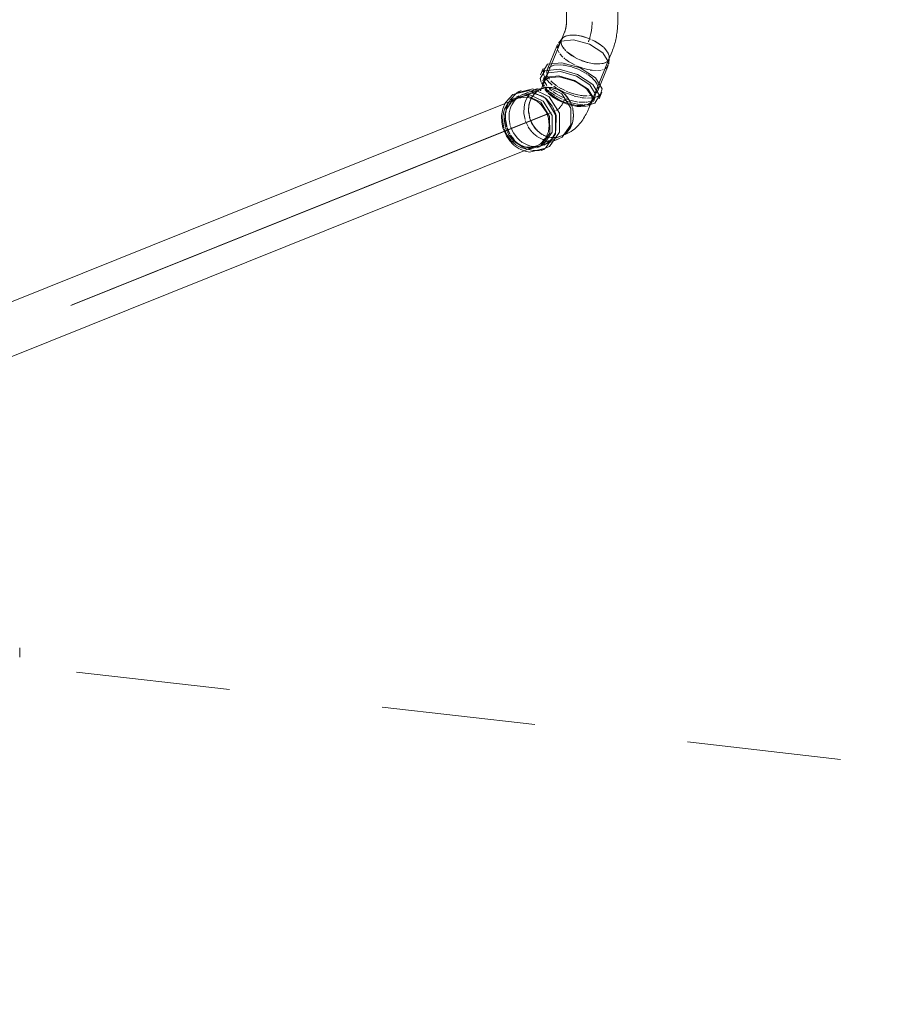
# Model space of a CAD drawing. Header units: millimetres. Extents: x -121 to 34184, y -147 to 33428.
# Tile 185 of 256: x 31297 to 32141, y 2126 to 3087. Entities that reach past the tile are written whole.
import ezdxf

# ---------------------------------------------------------------- set-up
doc = ezdxf.new("R2010")
doc.units = ezdxf.units.MM
doc.linetypes.add('ADSK_Осевая', pattern=[700, 500, -100, 0, -100])
doc.linetypes.add('ADSK_Скрыто', pattern=[300, 150, -150])
for name, color, linetype, lineweight in [('G-____-____-SYMB', 111, 'ADSK_Скрыто', 20), ('P-PIPE-____-CNTR', 3, 'ADSK_Осевая', 20), ('P-PIPE-____-OTLN', 3, 'Continuous', 20)]:
    doc.layers.add(name, color=color, linetype=linetype, lineweight=lineweight)

# ---------------------------------------------------------------- blocks, each defined once
blk = doc.blocks.new('ADSK_ППР_Отвод канализационный_Составной - Отвод раструбный-V28-_3D_ копия 1 копия 1')
at = {"layer": 'P-PIPE-____-OTLN', "color": 22}
blk.add_line((52437.89, 2465.17), (52437.89, 2474.07), dxfattribs=at)
blk = doc.blocks.new('ADSK_ППР_Отвод канализационный_Составной - Отвод раструбный-V30-_3D_ копия 1 копия 1')
at = {"layer": 'P-PIPE-____-OTLN', "color": 22}
for p, q in [((52971.15, 3143.23), (52971.15, 3085.36)), ((53021.15, 3085.36), (53021.15, 3143.23)), ((52966.26, 3067.78), (52946.69, 3020.08)), ((52967.07, 3069.13), (52963.3, 3064.51)), ((52967.07, 3069.13), (52963.3, 3064.51)), ((52969.36, 3075.34), (52966.26, 3067.78)), ((52966.26, 3067.78), (52967.07, 3069.13)), ((52966.26, 3067.78), (52967.07, 3069.13)), ((52962.43, 3063.07), (52952.29, 3038.35)), ((52962.43, 3063.07), (52952.29, 3038.35)), ((52992.51, 3000.05), (53012.52, 3048.8)), ((53012.33, 3044.39), (53012.89, 3050.33)), ((53012.33, 3044.39), (53012.89, 3050.33)), ((53012.52, 3048.8), (53015.62, 3056.37)), ((53012.88, 3051.6), (53012.75, 3049.51)), ((53012.88, 3051.6), (53012.75, 3049.51)), ((52948.55, 3039.89), (52945.91, 3033.46)), ((52948.55, 3039.89), (52945.91, 3033.46)), ((53001.79, 3018.04), (53011.93, 3042.76)), ((53001.79, 3018.04), (53011.93, 3042.76)), ((52949.66, 3031.92), (52947.97, 3027.8)), ((52949.66, 3031.92), (52947.97, 3027.8)), ((52953.35, 3030.6), (52952.92, 3030.4)), ((52953.35, 3030.6), (52952.92, 3030.4)), ((52938.42, 3019.76), (52922.57, 3015.84)), ((52943, 3020.31), (52928.59, 3014.52)), ((52952.85, 3021.6), (52940.26, 3018.96)), ((52951.2, 3021.72), (52946.79, 3019.95)), ((52956.54, 3021.09), (52953.43, 3021.53)), ((52956, 3021.15), (52956.54, 3021.09)), ((52978.69, 3027.45), (52977.94, 3027.78)), ((52978.69, 3027.45), (52977.94, 3027.78)), ((52990.93, 3019.57), (52990.17, 3020.25)), ((52990.93, 3019.57), (52990.17, 3020.25)), ((52934.69, 3014.3), (52920.92, 3010.89)), ((52923.51, 3010.53), (52922.07, 3009.95)), ((52924.84, 3013.01), (52922.44, 3012.05)), ((52927.08, 3018.28), (52923.33, 3016.77)), ((52968.91, 3015.02), (52969.42, 3014.54)), ((52996.15, 3009.43), (52996.2, 3010.95)), ((52996.15, 3009.43), (52996.2, 3010.95)), ((52997.46, 3007.49), (52999.15, 3011.61)), ((52997.46, 3007.49), (52999.15, 3011.61)), ((53002.9, 3010.08), (53005.54, 3016.5)), ((53002.9, 3010.08), (53005.54, 3016.5)), ((52945.69, 3005.03), (52945.21, 3005.49)), ((52973.97, 2980.44), (52972.5, 2978.57)), ((52977.01, 2986.83), (52976.62, 2985.64)), ((52948.54, 2964.88), (52962.96, 2970.67)), ((52965.44, 2973.56), (52969.85, 2975.33)), ((52969.96, 2976.18), (52969.1, 2975.54)), ((52971.33, 2977.02), (52973.26, 2979.49)), ((52942.39, 2962.41), (52944.8, 2963.37)), ((52944.21, 2965.25), (52945.4, 2966.01)), ((52946.31, 2959.61), (52950.05, 2961.12)), ((52930.93, 2958.93), (52934.97, 2958.13))]:
    blk.add_line(p, q, dxfattribs=at)
at = {"layer": 'P-PIPE-____-OTLN', "color": 10}
for p, q in [((52965.86, 3065.62), (52965.94, 3066.63)), ((52965.94, 3066.63), (52965.86, 3065.62)), ((52965.87, 3065.29), (52965.94, 3066.63)), ((52965.87, 3065.29), (52965.94, 3066.63)), ((52962.44, 3058.32), (52963.99, 3055.18)), ((52962.44, 3058.32), (52963.99, 3055.18)), ((52966, 3064.33), (52965.87, 3065.44)), ((52965.87, 3065.44), (52966, 3064.33)), ((52966.36, 3063.06), (52965.9, 3064.99)), ((52966.36, 3063.06), (52965.9, 3064.99)), ((52966.67, 3062.31), (52966, 3064.33)), ((52966, 3064.33), (52966.66, 3062.33)), ((52968.21, 3059.7), (52966.69, 3062.26)), ((52968.21, 3059.7), (52966.69, 3062.26)), ((52966.91, 3061.81), (52967.23, 3061.2)), ((52967.24, 3061.19), (52966.91, 3061.79)), ((52968.02, 3059.96), (52967.46, 3060.81)), ((52967.46, 3060.81), (52968.03, 3059.94)), ((52968.78, 3058.95), (52968.13, 3059.8)), ((52968.15, 3059.79), (52968.79, 3058.93)), ((52970.6, 3056.93), (52969.11, 3058.55)), ((52970.6, 3056.93), (52969.11, 3058.55)), ((52970.42, 3057.11), (52969.16, 3058.49)), ((52969.17, 3058.48), (52970.42, 3057.11)), ((52964.77, 3054.07), (52965.92, 3052.68)), ((52964.77, 3054.07), (52965.92, 3052.68)), ((52966.02, 3052.56), (52967.69, 3050.86)), ((52966.02, 3052.56), (52967.69, 3050.86)), ((52968.58, 3050.05), (52969.47, 3049.29)), ((52968.58, 3050.05), (52969.47, 3049.29)), ((52969.9, 3048.95), (52970.51, 3048.47)), ((52969.9, 3048.95), (52970.51, 3048.47)), ((52970.61, 3048.4), (52973, 3046.69)), ((52970.61, 3048.4), (52973, 3046.69)), ((52978.55, 3050.98), (52971.18, 3056.37)), ((52978.55, 3050.98), (52971.18, 3056.37)), ((52978.84, 3050.81), (52977, 3051.92)), ((52977, 3051.92), (52978.84, 3050.81)), ((52982.58, 3048.87), (52978.99, 3050.73)), ((52982.58, 3048.87), (52978.99, 3050.73)), ((52982.63, 3048.85), (52979.92, 3050.21)), ((52979.92, 3050.21), (52982.63, 3048.85)), ((52984.07, 3048.2), (52983.16, 3048.61)), ((52983.16, 3048.61), (52984.07, 3048.2)), ((52985.82, 3047.48), (52984.33, 3048.09)), ((52984.33, 3048.09), (52985.82, 3047.48)), ((52991.52, 3045.59), (52984.38, 3048.07)), ((52991.52, 3045.59), (52984.38, 3048.07)), ((52990.4, 3045.91), (52986.07, 3047.38)), ((52986.07, 3047.38), (52990.4, 3045.91)), ((53012.46, 3048.67), (53010.93, 3046.66)), ((53010.93, 3046.66), (53012.46, 3048.67)), ((53012.1, 3048), (53011.61, 3047.34)), ((53012.1, 3048), (53011.61, 3047.34)), ((53012.51, 3048.79), (53012.46, 3048.66)), ((53012.51, 3048.79), (53012.46, 3048.67)), ((53012.51, 3048.79), (53012.46, 3048.66)), ((53012.46, 3048.67), (53012.51, 3048.79)), ((53012.72, 3049.41), (53012.51, 3048.79)), ((53012.72, 3049.41), (53012.51, 3048.79)), ((53012.52, 3048.81), (53012.51, 3048.79)), ((53012.51, 3048.79), (53012.52, 3048.81)), ((53012.65, 3049.15), (53012.52, 3048.81)), ((53012.52, 3048.81), (53012.65, 3049.15)), ((53012.9, 3051.32), (53012.66, 3049.18)), ((53012.66, 3049.18), (53012.9, 3051.32)), ((52953.27, 3039.93), (52952.09, 3037.76)), ((52953.27, 3039.93), (52952.09, 3037.76)), ((52958.88, 3042.86), (52957.41, 3042.46)), ((52958.88, 3042.86), (52957.41, 3042.46)), ((52964.93, 3043.34), (52959.15, 3042.92)), ((52964.93, 3043.34), (52959.15, 3042.92)), ((52967.91, 3043.11), (52965.03, 3043.33)), ((52967.91, 3043.11), (52965.03, 3043.33)), ((52969.81, 3042.85), (52967.91, 3043.11)), ((52969.81, 3042.85), (52967.91, 3043.11)), ((52976.39, 3041.32), (52969.91, 3042.83)), ((52976.39, 3041.32), (52969.91, 3042.83)), ((52973.18, 3046.57), (52974.12, 3045.97)), ((52973.18, 3046.57), (52974.12, 3045.97)), ((52974.42, 3045.78), (52979.55, 3042.99)), ((52974.42, 3045.78), (52979.55, 3042.99)), ((52978.75, 3040.55), (52976.8, 3041.2)), ((52978.75, 3040.55), (52976.8, 3041.2)), ((52983.44, 3038.68), (52978.79, 3040.54)), ((52983.44, 3038.68), (52978.79, 3040.54)), ((52980.9, 3042.37), (52984.19, 3041.02)), ((52980.9, 3042.37), (52984.19, 3041.02)), ((52989.82, 3035.31), (52983.73, 3038.55)), ((52989.82, 3035.31), (52983.73, 3038.55)), ((52984.54, 3040.89), (52987.09, 3040.01)), ((52984.54, 3040.89), (52987.09, 3040.01)), ((52987.12, 3040.01), (52992.05, 3038.7)), ((52987.12, 3040.01), (52992.05, 3038.7)), ((52991.27, 3045.66), (52990.49, 3045.88)), ((52990.49, 3045.88), (52991.27, 3045.66)), ((52997.79, 3044.37), (52991.52, 3045.59)), ((52997.79, 3044.37), (52991.52, 3045.59)), ((52992.13, 3038.68), (52994.16, 3038.3)), ((52992.13, 3038.68), (52994.16, 3038.3)), ((52994.42, 3038.26), (52995.46, 3038.1)), ((52994.42, 3038.26), (52995.46, 3038.1)), ((52995.71, 3038.07), (52996.32, 3037.99)), ((52995.71, 3038.07), (52996.32, 3037.99)), ((52996.32, 3037.99), (53000.47, 3037.76)), ((52996.32, 3037.99), (53000.47, 3037.76)), ((52998.3, 3044.31), (53002.33, 3044.14)), ((53002.33, 3044.14), (52998.31, 3044.31)), ((53003.2, 3044.17), (52998.37, 3044.3)), ((53003.2, 3044.17), (52998.37, 3044.3)), ((53001.53, 3037.78), (53004.97, 3038.17)), ((53001.53, 3037.78), (53004.97, 3038.17)), ((53006.83, 3044.7), (53003.31, 3044.18)), ((53003.31, 3044.18), (53006.83, 3044.7)), ((53007.44, 3044.87), (53003.55, 3044.19)), ((53007.44, 3044.87), (53003.55, 3044.19)), ((53006.22, 3038.47), (53006.97, 3038.7)), ((53006.22, 3038.47), (53006.97, 3038.7)), ((53008.88, 3045.4), (53007.74, 3044.96)), ((53007.74, 3044.96), (53008.88, 3045.4)), ((53009.18, 3045.54), (53007.88, 3045.01)), ((53009.18, 3045.54), (53007.88, 3045.01)), ((53009.53, 3045.72), (53008.88, 3045.4)), ((53008.88, 3045.4), (53009.53, 3045.72)), ((53008.91, 3039.55), (53010.74, 3040.95)), ((53008.91, 3039.55), (53010.74, 3040.95)), ((53010.48, 3046.31), (53009.18, 3045.54)), ((53010.48, 3046.31), (53009.18, 3045.54)), ((53010.16, 3046.09), (53009.53, 3045.72)), ((53009.53, 3045.72), (53010.16, 3046.09)), ((52948.26, 3035.52), (52948.98, 3033.43)), ((52948.26, 3035.52), (52948.98, 3033.43)), ((52949.03, 3033.33), (52949.75, 3031.91)), ((52949.03, 3033.33), (52949.75, 3031.91)), ((52951.3, 3029.54), (52954.24, 3026.17)), ((52951.3, 3029.54), (52954.24, 3026.17)), ((52952.62, 3032.72), (52953.1, 3031.72)), ((52952.62, 3032.72), (52953.1, 3031.72)), ((52953.67, 3030.73), (52954.63, 3029.35)), ((52953.67, 3030.73), (52954.63, 3029.35)), ((52991.44, 3034.27), (52990.41, 3034.94)), ((52991.44, 3034.27), (52990.41, 3034.94)), ((52996.53, 3030.25), (52991.89, 3033.96)), ((52996.53, 3030.25), (52991.89, 3033.96)), ((52999.17, 3027.4), (52996.67, 3030.11)), ((52999.17, 3027.4), (52996.67, 3030.11)), ((52944.12, 3018.61), (52942.95, 3017.84)), ((52943.13, 3017.97), (52943.91, 3018.49)), ((52943.92, 3018.49), (52945.7, 3019.47)), ((52945.05, 3019.14), (52944.15, 3018.63)), ((52946.13, 3018.74), (52946.26, 3019.03)), ((52946.93, 3025.66), (52947.32, 3024.97)), ((52946.93, 3025.66), (52947.32, 3024.97)), ((52947.74, 3024.31), (52948.19, 3023.66)), ((52947.74, 3024.31), (52948.19, 3023.66)), ((52948.17, 3020.44), (52956, 3021.15)), ((52948.25, 3023.58), (52948.99, 3022.6)), ((52948.25, 3023.58), (52948.99, 3022.6)), ((52949.96, 3019.27), (52952.62, 3016.18)), ((52949.96, 3019.27), (52952.62, 3016.18)), ((52950.04, 3026.3), (52951.84, 3023.21)), ((52950.04, 3026.3), (52951.84, 3023.21)), ((52950.67, 3020.49), (52951.15, 3019.7)), ((52950.67, 3020.49), (52951.15, 3019.7)), ((52951.1, 3020.25), (52951.84, 3019.52)), ((52951.1, 3020.25), (52951.84, 3019.52)), ((52951.15, 3019.69), (52953.64, 3016.58)), ((52951.15, 3019.69), (52953.64, 3016.58)), ((52952.33, 3019.06), (52954.6, 3017.13)), ((52952.33, 3019.06), (52954.6, 3017.13)), ((52954.31, 3026.11), (52954.6, 3025.83)), ((52954.31, 3026.11), (52954.6, 3025.83)), ((52954.78, 3025.66), (52957.18, 3023.63)), ((52954.78, 3025.66), (52957.18, 3023.63)), ((52956.04, 3018.71), (52957.02, 3017.91)), ((52956.04, 3018.71), (52957.02, 3017.91)), ((52958.87, 3022.37), (52961.53, 3020.56)), ((52958.87, 3022.37), (52961.53, 3020.56)), ((52960.5, 3023.65), (52961.46, 3022.94)), ((52960.5, 3023.65), (52961.46, 3022.94)), ((52961.94, 3022.6), (52962.79, 3022.02)), ((52961.94, 3022.6), (52962.79, 3022.02)), ((52961.99, 3020.27), (52963.08, 3019.6)), ((52961.99, 3020.27), (52963.08, 3019.6)), ((52963.32, 3019.45), (52969.36, 3016.26)), ((52963.32, 3019.45), (52969.36, 3016.26)), ((52963.38, 3021.63), (52965.53, 3020.32)), ((52963.38, 3021.63), (52965.53, 3020.32)), ((52965.94, 3020.08), (52969.76, 3018.11)), ((52965.94, 3020.08), (52969.76, 3018.11)), ((53001.03, 3024.58), (52999.29, 3027.25)), ((53001.03, 3024.58), (52999.29, 3027.25)), ((53001.87, 3022.5), (53001.25, 3024.13)), ((53001.87, 3022.5), (53001.25, 3024.13)), ((53001.32, 3017.15), (53002.04, 3018.81)), ((53001.32, 3017.15), (53002.04, 3018.81)), ((52918.75, 3009.1), (52916.41, 3006.45)), ((52921.72, 3009.89), (52920.07, 3007.99)), ((52922.27, 3010.44), (52921.72, 3009.89)), ((52933.04, 3011.64), (52931.3, 3008.08)), ((52934.4, 3013.66), (52933.14, 3011.82)), ((52935.09, 3014.53), (52934.47, 3013.75)), ((52936.32, 3009.63), (52935.38, 3007.18)), ((52936.58, 3016.13), (52935.51, 3015.01)), ((52937.04, 3011.08), (52936.57, 3010.16)), ((52937.18, 3011.33), (52938.18, 3012.94)), ((52937.85, 3012.44), (52937.38, 3011.68)), ((52938.74, 3017.95), (52937.93, 3017.33)), ((52939.53, 3014.7), (52938.06, 3012.76)), ((52938.22, 3013), (52940.13, 3015.37)), ((52942.65, 3017.62), (52940.53, 3015.78)), ((52940.6, 3015.86), (52942.63, 3017.61)), ((52945.69, 3017.85), (52945.7, 3017.87)), ((52953.22, 3015.59), (52956.59, 3012.79)), ((52953.22, 3015.59), (52956.59, 3012.79)), ((52953.83, 3016.38), (52954.5, 3015.73)), ((52953.83, 3016.38), (52954.5, 3015.73)), ((52954.89, 3015.36), (52957.72, 3013.1)), ((52954.89, 3015.36), (52957.72, 3013.1)), ((52955.13, 3016.71), (52959.61, 3013.62)), ((52955.13, 3016.71), (52959.61, 3013.62)), ((52956.89, 3012.57), (52963.02, 3008.77)), ((52956.89, 3012.57), (52963.02, 3008.77)), ((52957.8, 3017.31), (52961.41, 3014.84)), ((52957.8, 3017.31), (52961.41, 3014.84)), ((52957.83, 3013.01), (52964.1, 3009.13)), ((52957.83, 3013.01), (52964.1, 3009.13)), ((52959.96, 3013.4), (52960.58, 3013.03)), ((52959.96, 3013.4), (52960.58, 3013.03)), ((52961.12, 3012.71), (52963.05, 3011.64)), ((52961.12, 3012.71), (52963.05, 3011.64)), ((52962.14, 3014.38), (52968, 3011.28)), ((52962.14, 3014.38), (52968, 3011.28)), ((52963.55, 3011.38), (52966.19, 3010.08)), ((52963.55, 3011.38), (52966.19, 3010.08)), ((52964.14, 3009.11), (52966.73, 3007.84)), ((52964.14, 3009.11), (52966.73, 3007.84)), ((52966.22, 3010.06), (52967.03, 3009.69)), ((52966.22, 3010.06), (52967.03, 3009.69)), ((52968.23, 3009.17), (52970.54, 3008.23)), ((52968.23, 3009.17), (52970.54, 3008.23)), ((52969.08, 3010.81), (52969.76, 3010.53)), ((52969.08, 3010.81), (52969.76, 3010.53)), ((52969.67, 3016.12), (52969.87, 3016.03)), ((52969.67, 3016.12), (52969.87, 3016.03)), ((52970.05, 3015.95), (52978.54, 3012.91)), ((52970.05, 3015.95), (52978.54, 3012.91)), ((52970.76, 3017.65), (52972.51, 3016.91)), ((52970.76, 3017.65), (52972.51, 3016.91)), ((52970.77, 3010.13), (52971.64, 3009.8)), ((52970.77, 3010.13), (52971.64, 3009.8)), ((52972.13, 3009.62), (52972.81, 3009.39)), ((52972.13, 3009.62), (52972.81, 3009.39)), ((52972.82, 3009.39), (52975.19, 3008.64)), ((52972.82, 3009.39), (52975.19, 3008.64)), ((52973.29, 3016.59), (52978.07, 3014.95)), ((52973.29, 3016.59), (52978.07, 3014.95)), ((52978.18, 3014.92), (52983.6, 3013.65)), ((52978.18, 3014.92), (52983.6, 3013.65)), ((52978.69, 3012.87), (52983.88, 3011.64)), ((52978.69, 3012.87), (52983.88, 3011.64)), ((52984.18, 3013.55), (52984.92, 3013.44)), ((52984.18, 3013.55), (52984.92, 3013.44)), ((52984.4, 3011.54), (52986.36, 3011.2)), ((52984.4, 3011.54), (52986.36, 3011.2)), ((52985.32, 3013.38), (52986.17, 3013.28)), ((52985.32, 3013.38), (52986.17, 3013.28)), ((52986.47, 3013.24), (52987.54, 3013.14)), ((52986.47, 3013.24), (52987.54, 3013.14)), ((52986.85, 3011.12), (52987.56, 3011.02)), ((52986.85, 3011.12), (52987.56, 3011.02)), ((52987.75, 3013.13), (52991.45, 3013.06)), ((52987.75, 3013.13), (52991.45, 3013.06)), ((52987.83, 3011), (52990.32, 3010.85)), ((52987.83, 3011), (52990.32, 3010.85)), ((52991.51, 3010.82), (52996.26, 3011.07)), ((52991.51, 3010.82), (52996.26, 3011.07)), ((52992.85, 3013.16), (52994.65, 3013.42)), ((52992.85, 3013.16), (52994.65, 3013.42)), ((52994.98, 3013.48), (52995.66, 3013.64)), ((52994.98, 3013.48), (52995.66, 3013.64)), ((52996.12, 3008.41), (52998.17, 3010.16)), ((52996.12, 3008.41), (52998.17, 3010.16)), ((52998.38, 3011.44), (52998.89, 3011.57)), ((52998.38, 3011.44), (52998.89, 3011.57)), ((52999.79, 3015.51), (53000.84, 3016.49)), ((52999.79, 3015.51), (53000.84, 3016.49)), ((53003.41, 3013.79), (53004.05, 3014.42)), ((53003.41, 3013.79), (53004.05, 3014.42)), ((52912.2, 2999.27), (52911.99, 2997.96)), ((52912.39, 3000.22), (52912.26, 2999.57)), ((52912.8, 3001.82), (52912.42, 3000.34)), ((52913.07, 3000.57), (52912.47, 2998.82)), ((52913.96, 3004.97), (52912.83, 3001.93)), ((52916.36, 3006.37), (52913.15, 3000.77)), ((52915.7, 3008.27), (52914, 3005.06)), ((52917.62, 3003.97), (52916.91, 3002.35)), ((52920.02, 3007.92), (52917.72, 3004.19)), ((52929.78, 3002.18), (52929.61, 2996.07)), ((52930.54, 3005.8), (52929.8, 3002.3)), ((52931.25, 3007.95), (52930.63, 3006.12)), ((52934.53, 3003.62), (52934.19, 2999.27)), ((52966.93, 3007.75), (52969.69, 3006.63)), ((52966.93, 3007.75), (52969.69, 3006.63)), ((52967.8, 3006.52), (52969.55, 3005.82)), ((52967.8, 3006.52), (52969.55, 3005.82)), ((52969.87, 3006.56), (52972.85, 3005.56)), ((52969.87, 3006.56), (52972.85, 3005.56)), ((52969.89, 3005.69), (52971.98, 3004.96)), ((52969.89, 3005.69), (52971.98, 3004.96)), ((52970.78, 3008.14), (52972.05, 3007.67)), ((52970.78, 3008.14), (52972.05, 3007.67)), ((52972.45, 3007.53), (52973.1, 3007.31)), ((52972.45, 3007.53), (52973.1, 3007.31)), ((52972.62, 3004.75), (52974.08, 3004.31)), ((52972.62, 3004.75), (52974.08, 3004.31)), ((52972.86, 3005.56), (52973.45, 3005.38)), ((52972.86, 3005.56), (52973.45, 3005.38)), ((52973.29, 3007.25), (52974.43, 3006.88)), ((52973.29, 3007.25), (52974.43, 3006.88)), ((52973.67, 3005.32), (52974.4, 3005.11)), ((52973.67, 3005.32), (52974.4, 3005.11)), ((52974.4, 3005.11), (52975.3, 3004.88)), ((52974.4, 3005.11), (52975.3, 3004.88)), ((52974.67, 3004.15), (52975.37, 3003.96)), ((52974.67, 3004.15), (52975.37, 3003.96)), ((52975.34, 3006.6), (52976.04, 3006.39)), ((52975.34, 3006.6), (52976.04, 3006.39)), ((52975.37, 3003.96), (52975.99, 3003.8)), ((52975.37, 3003.96), (52975.99, 3003.8)), ((52975.8, 3008.47), (52982.58, 3007)), ((52975.8, 3008.47), (52982.58, 3007)), ((52976.19, 3006.35), (52982.06, 3005.01)), ((52976.19, 3006.35), (52982.06, 3005.01)), ((52982.25, 3004.97), (52984.79, 3004.61)), ((52982.25, 3004.97), (52984.79, 3004.61)), ((52983.54, 3006.85), (52989.07, 3006.72)), ((52983.54, 3006.85), (52989.07, 3006.72)), ((52984.92, 3004.59), (52987.52, 3004.37)), ((52984.92, 3004.59), (52987.52, 3004.37)), ((52988.44, 3004.33), (52993.62, 3004.58)), ((52988.44, 3004.33), (52993.62, 3004.58)), ((52989.65, 3006.75), (52991.63, 3006.97)), ((52989.65, 3006.75), (52991.63, 3006.97)), ((52992.16, 3007.06), (52994.21, 3007.57)), ((52992.16, 3007.06), (52994.21, 3007.57)), ((52993.93, 3004.63), (52994.63, 3004.75)), ((52993.93, 3004.63), (52994.63, 3004.75)), ((52994.7, 3004.76), (52995.57, 3004.94)), ((52994.7, 3004.76), (52995.57, 3004.94)), ((52995.14, 3007.92), (52995.58, 3008.12)), ((52995.14, 3007.92), (52995.58, 3008.12)), ((52911.68, 2994.96), (52911.45, 2990.08)), ((52911.46, 2989.76), (52911.52, 2988.78)), ((52912.1, 2997.39), (52911.7, 2995.15)), ((52911.71, 2995.11), (52911.75, 2990.17)), ((52911.93, 2997.54), (52911.72, 2995.31)), ((52911.78, 2989.73), (52911.87, 2988.88)), ((52912.39, 2998.54), (52912.16, 2997.67)), ((52915.37, 2996.38), (52915.19, 2990.34)), ((52915.21, 2990.1), (52916.29, 2984.19)), ((52915.58, 2997.67), (52915.39, 2996.56)), ((52929.62, 2995.9), (52930.71, 2989.98)), ((52934.2, 2998.73), (52934.27, 2997.44)), ((52911.53, 2988.52), (52912.55, 2982.68)), ((52912.82, 2981.79), (52915.49, 2975.9)), ((52913.34, 2982.01), (52915.99, 2976.1)), ((52916.58, 2983.25), (52919.19, 2977.32)), ((52930.99, 2989.04), (52933.64, 2983.06)), ((52933.9, 2982.61), (52937.38, 2977.88)), ((52915.99, 2975.05), (52919.26, 2970.58)), ((52916.95, 2974.47), (52919.64, 2970.63)), ((52919.42, 2970.39), (52920.55, 2969.21)), ((52919.49, 2976.81), (52922.93, 2972.13)), ((52919.8, 2970.43), (52920.89, 2969.15)), ((52923.09, 2971.96), (52924.88, 2970.16)), ((52942.09, 2979.71), (52942.84, 2978.95)), ((52942.99, 2973.09), (52948.02, 2970.59)), ((52946.99, 2975.69), (52948.27, 2974.93)), ((52948.12, 2970.55), (52948.85, 2970.31)), ((52948.56, 2974.78), (52950.56, 2973.84)), ((52950.82, 2973.73), (52951.96, 2973.31)), ((52952.33, 2973.19), (52951.16, 2973.6)), ((52952.56, 2973.12), (52953.47, 2972.87)), ((52953.92, 2972.76), (52956.21, 2972.36)), ((52956.22, 2972.36), (52954.06, 2972.72)), ((52956.49, 2972.33), (52958.08, 2972.23)), ((52959.34, 2972.24), (52956.53, 2972.32)), ((52958.91, 2972.23), (52960.85, 2972.37)), ((52960.82, 2972.37), (52960.01, 2972.29)), ((52960.9, 2972.38), (52961.62, 2972.49)), ((52963.66, 2972.95), (52961.29, 2972.43)), ((52961.91, 2972.54), (52964.46, 2973.2)), ((52965.05, 2973.41), (52963.66, 2972.95)), ((52967.88, 2974.75), (52966.29, 2973.92)), ((52921.11, 2968.91), (52922.07, 2967.9)), ((52921.13, 2968.65), (52924.08, 2966.32)), ((52922.81, 2967.2), (52923.63, 2966.47)), ((52923.84, 2966.29), (52928.59, 2963.06)), ((52924.3, 2966.17), (52926.02, 2965.13)), ((52924.97, 2970.08), (52928.02, 2967.66)), ((52926.14, 2965.07), (52929.47, 2963.55)), ((52928.24, 2967.51), (52933.55, 2964.82)), ((52928.76, 2962.97), (52929.74, 2962.47)), ((52929.65, 2963.48), (52932.21, 2962.68)), ((52930.12, 2962.29), (52931.58, 2961.65)), ((52932.53, 2961.28), (52933.97, 2960.78)), ((52932.92, 2962.5), (52933.67, 2962.33)), ((52933.71, 2964.76), (52936.17, 2964.03)), ((52933.79, 2962.31), (52934.95, 2962.08)), ((52934.95, 2962.08), (52937.64, 2962.05)), ((52936.79, 2963.89), (52937.55, 2963.75)), ((52937.64, 2963.74), (52938.69, 2963.59)), ((52938.69, 2963.59), (52941.15, 2963.45)), ((52943.78, 2963.63), (52945.99, 2964.05)), ((52948.85, 2970.31), (52949.57, 2970.09)), ((52949.59, 2970.08), (52950.37, 2969.88)), ((52951.03, 2969.73), (52951.77, 2969.58)), ((52953.12, 2969.38), (52954.16, 2969.29)), ((52954.27, 2969.28), (52955.62, 2969.25)), ((52955.62, 2969.25), (52959.32, 2969.61))]:
    blk.add_line(p, q, dxfattribs=at)
at = {"layer": 'P-PIPE-____-OTLN', "color": 9}
for p, q in [((52965.94, 3066.63), (52966.19, 3067.6)), ((52965.94, 3066.63), (52966.19, 3067.6)), ((52965.94, 3066.63), (52966.13, 3067.44)), ((52966.13, 3067.44), (52965.94, 3066.63)), ((52967.61, 3069.71), (52968.6, 3070.49)), ((52967.61, 3069.71), (52968.6, 3070.49)), ((52969.92, 3071.2), (52970.52, 3071.45)), ((52969.92, 3071.2), (52970.52, 3071.45)), ((52970.56, 3071.46), (52974.4, 3072.32)), ((52970.56, 3071.46), (52974.4, 3072.32)), ((52974.51, 3072.33), (52980.85, 3072.24)), ((52974.51, 3072.33), (52980.85, 3072.24)), ((52980.85, 3072.24), (52986.46, 3071.2)), ((52980.85, 3072.24), (52986.46, 3071.2)), ((52986.54, 3071.18), (52992.82, 3069.17)), ((52986.54, 3071.18), (52992.82, 3069.17)), ((52992.87, 3069.15), (52994.8, 3068.35)), ((52992.87, 3069.15), (52994.8, 3068.35)), ((52996.04, 3067.79), (52999.12, 3066.23)), ((52996.04, 3067.79), (52999.12, 3066.23)), ((52999.16, 3066.21), (53004.43, 3062.85)), ((52999.16, 3066.21), (53004.43, 3062.85)), ((53004.49, 3062.81), (53007.24, 3060.55)), ((53004.49, 3062.81), (53007.24, 3060.55)), ((53007.82, 3060.01), (53008.66, 3059.16)), ((53007.82, 3060.01), (53008.66, 3059.16)), ((53008.68, 3059.14), (53011.9, 3054.73)), ((53008.68, 3059.14), (53011.9, 3054.73)), ((53011.95, 3054.63), (53012.8, 3052.16)), ((53011.95, 3054.63), (53012.8, 3052.16)), ((52950.2, 3028.1), (52949.19, 3025.04)), ((52950.2, 3028.1), (52949.19, 3025.04)), ((52952.92, 3030.4), (52950.36, 3028.32)), ((52952.92, 3030.4), (52950.36, 3028.32)), ((52964.18, 3031.59), (52953.35, 3030.6)), ((52964.18, 3031.59), (52953.35, 3030.6)), ((52977.94, 3027.78), (52964.18, 3031.59)), ((52977.94, 3027.78), (52964.18, 3031.59)), ((52940.26, 3018.96), (52939.09, 3018.2)), ((52945.71, 3019.48), (52947.67, 3020.28)), ((52947.74, 3023.85), (52947.9, 3023.27)), ((52947.74, 3023.85), (52947.9, 3023.27)), ((52947.91, 3023.23), (52948.12, 3022.61)), ((52947.91, 3023.23), (52948.12, 3022.61)), ((52948.31, 3022.14), (52948.62, 3021.47)), ((52948.31, 3022.14), (52948.62, 3021.47)), ((52949.31, 3023.8), (52949.68, 3022.54)), ((52949.31, 3023.8), (52949.68, 3022.54)), ((52956, 3021.15), (52951.35, 3021.13)), ((52956.87, 3021.04), (52960.67, 3020.06)), ((52960.67, 3020.06), (52966.47, 3017)), ((52980.66, 3026.51), (52978.69, 3027.45)), ((52980.66, 3026.51), (52978.69, 3027.45)), ((52989.96, 3020.43), (52980.97, 3026.35)), ((52989.96, 3020.43), (52980.97, 3026.35)), ((52995.92, 3012.26), (52990.93, 3019.57)), ((52995.92, 3012.26), (52990.93, 3019.57)), ((52922.57, 3015.84), (52915.97, 3008.71)), ((52920.25, 3010.4), (52919.38, 3009.67)), ((52922.07, 3009.95), (52920.27, 3008.99)), ((52924.07, 3010.72), (52923.51, 3010.53)), ((52932.14, 3011.63), (52924.08, 3010.72)), ((52938.44, 3015.81), (52928.59, 3014.52)), ((52937.05, 3010.39), (52932.3, 3011.63)), ((52942.8, 3007.43), (52937.12, 3010.36)), ((52947.71, 3012.62), (52938.44, 3015.81)), ((52951.13, 3010.22), (52948.27, 3012.28)), ((52966.48, 3017), (52968.44, 3015.44)), ((52969.43, 3014.53), (52971.39, 3012.41)), ((52971.39, 3012.41), (52974.96, 3006.95)), ((52994.75, 3006.59), (52996.15, 3009.43)), ((52994.75, 3006.59), (52996.15, 3009.43)), ((52996.18, 3011.14), (52996.04, 3011.85)), ((52996.18, 3011.14), (52996.04, 3011.85)), ((52911.91, 3006.87), (52910.5, 3004.2)), ((52913.87, 3005.45), (52910.77, 2999.9)), ((52916.97, 3006.33), (52913.2, 3001.15)), ((52916.26, 3008.1), (52913.93, 3005.53)), ((52934.23, 2997.91), (52934.54, 3003.69)), ((52935.38, 3007.18), (52935.14, 3006.38)), ((52945.21, 3005.49), (52942.89, 3007.37)), ((52947.53, 3003.01), (52945.69, 3005.03)), ((52951.19, 2997.42), (52947.6, 3002.93)), ((52960.84, 2995.21), (52957.91, 3002.13)), ((52974.96, 3006.94), (52976.76, 3002.48)), ((52975.3, 3004.88), (52981.25, 3003.71)), ((52975.3, 3004.88), (52981.25, 3003.71)), ((52975.99, 3003.8), (52981.51, 3002.77)), ((52975.99, 3003.8), (52981.51, 3002.77)), ((52977.03, 3001.56), (52977.3, 3000.51)), ((52977.3, 3000.51), (52978.04, 2993.69)), ((52981.29, 3003.7), (52988.58, 3003.78)), ((52981.29, 3003.7), (52988.58, 3003.78)), ((52981.85, 3002.73), (52985.4, 3002.49)), ((52981.85, 3002.73), (52985.4, 3002.49)), ((52986.02, 3002.49), (52990.44, 3002.89)), ((52986.02, 3002.49), (52990.44, 3002.89)), ((52989.08, 3003.86), (52992.38, 3004.83)), ((52989.08, 3003.86), (52992.38, 3004.83)), ((52990.98, 3003.01), (52992.19, 3003.33)), ((52990.98, 3003.01), (52992.19, 3003.33)), ((52992.65, 3004.97), (52994.58, 3006.4)), ((52992.65, 3004.97), (52994.58, 3006.4)), ((52992.84, 3003.55), (52993.33, 3003.74)), ((52992.84, 3003.55), (52993.33, 3003.74)), ((52993.35, 3003.76), (52993.89, 3004)), ((52993.35, 3003.76), (52993.89, 3004)), ((52907.87, 2993.55), (52908.04, 2987.49)), ((52908.61, 2998.64), (52907.89, 2993.75)), ((52909.22, 2993.91), (52909.04, 2987.9)), ((52910.94, 2994.55), (52910.6, 2988.44)), ((52935.3, 2991.6), (52934.24, 2997.75)), ((52935.21, 2991.93), (52935.46, 2991.07)), ((52938.19, 2984.88), (52935.52, 2990.87)), ((52954.26, 2984.27), (52953.57, 2991.05)), ((52960.92, 2979.07), (52961.03, 2994.52)), ((52978.04, 2993.68), (52977.28, 2987.83)), ((52909.06, 2987.63), (52910.14, 2981.71)), ((52909.61, 2980.43), (52912.19, 2974.52)), ((52910.43, 2980.77), (52913.03, 2974.87)), ((52910.61, 2988.17), (52911.6, 2982.07)), ((52911.81, 2981.38), (52914.49, 2975.5)), ((52942.02, 2979.78), (52938.28, 2984.73)), ((52953.58, 2978.34), (52954.26, 2984.15)), ((52974.92, 2981.95), (52973.97, 2980.44)), ((52976.62, 2985.64), (52974.93, 2981.95)), ((52976.9, 2986.47), (52977.09, 2987.13)), ((52977.28, 2987.83), (52977.1, 2987.15)), ((52912.33, 2974.26), (52915.77, 2969.19)), ((52913.17, 2974.62), (52916.76, 2969.68)), ((52914.64, 2975.25), (52918.32, 2970.27)), ((52942.84, 2978.95), (52943.75, 2978.11)), ((52946.91, 2967.21), (52950.51, 2971.43)), ((52951.16, 2973.6), (52947.72, 2975.24)), ((52956.88, 2971.18), (52959.82, 2976.09)), ((52959.9, 2976.26), (52960.48, 2977.74)), ((52966.29, 2973.92), (52965.44, 2973.56)), ((52968.64, 2975.22), (52967.88, 2974.75)), ((52971.32, 2977.35), (52970.45, 2976.57)), ((52972.5, 2978.57), (52971.33, 2977.35)), ((52920.17, 2964.72), (52925.15, 2961.31)), ((52922.09, 2965.04), (52927.37, 2962.35)), ((52923.78, 2965.91), (52929.18, 2963.61)), ((52925.33, 2961.21), (52929.03, 2959.55)), ((52927.56, 2962.28), (52931.38, 2961.28)), ((52929.37, 2963.55), (52932.54, 2962.83)), ((52931.49, 2961.26), (52932.54, 2961.12)), ((52932.54, 2962.83), (52935.72, 2962.83)), ((52932.54, 2961.12), (52934.97, 2960.98)), ((52936.05, 2962.85), (52941.63, 2964.04)), ((52937.77, 2962.06), (52938.74, 2962.11)), ((52941.15, 2963.45), (52943.78, 2963.63)), ((52942.68, 2964.47), (52944.21, 2965.25)), ((52945.4, 2966.01), (52946.84, 2967.15)), ((52946.63, 2964.22), (52948.54, 2964.88)), ((52959.32, 2969.61), (52961.05, 2970.02)), ((52929.14, 2959.51), (52930.93, 2958.93)), ((52934.41, 2960.65), (52938.71, 2959.64)), ((52938.71, 2959.64), (52944.54, 2959.82))]:
    blk.add_line(p, q, dxfattribs=at)
at = {"layer": 'P-PIPE-____-OTLN', "color": 22}
for points in [[(52969.36, 3075.34, 0), (52969.5, 3075.68, 0), (52969.63, 3076.05, 0), (52969.77, 3076.46, 0), (52969.91, 3076.89, 0), (52970.05, 3077.35, 0), (52970.18, 3077.83, 0), (52970.31, 3078.34, 0), (52970.43, 3078.86, 0), (52970.55, 3079.4, 0), (52970.65, 3079.95, 0), (52970.75, 3080.52, 0), (52970.84, 3081.09, 0), (52970.92, 3081.66, 0), (52970.98, 3082.24, 0), (52971.04, 3082.82, 0), (52971.08, 3083.4, 0), (52971.12, 3083.97, 0), (52971.14, 3084.53, 0), (52971.15, 3085.08, 0), (52971.15, 3085.36, 0)], [(53015.62, 3056.37, 0), (53016.18, 3057.79, 0), (53016.71, 3059.22, 0), (53017.21, 3060.66, 0), (53017.68, 3062.1, 0), (53018.11, 3063.56, 0), (53018.51, 3065.03, 0), (53018.89, 3066.5, 0), (53019.23, 3067.98, 0), (53019.55, 3069.47, 0), (53019.84, 3070.96, 0), (53020.1, 3072.46, 0), (53020.33, 3073.97, 0), (53020.53, 3075.48, 0), (53020.71, 3076.99, 0), (53020.85, 3078.5, 0), (53020.97, 3080.02, 0), (53021.06, 3081.54, 0), (53021.12, 3083.06, 0), (53021.15, 3084.58, 0), (53021.15, 3085.36, 0)], [(52978.05, 3067.83, 0), (52966, 3066.56, 0), (52962.05, 3060.08, 0)], [(52978.05, 3067.83, 0), (52966, 3066.56, 0), (52962.05, 3060.08, 0)], [(52966.13, 3067.44, 0), (52967.85, 3069.93, 0), (52969.16, 3070.82, 0)], [(52969.16, 3070.82, 0), (52967.85, 3069.93, 0), (52966.13, 3067.44, 0)], [(52968.6, 3070.49, 0), (52969.6, 3071.05, 0), (52969.8, 3071.15, 0)], [(52968.6, 3070.49, 0), (52969.6, 3071.05, 0), (52969.8, 3071.15, 0)], [(52969.73, 3071.11, 0), (52971.03, 3071.62, 0), (52975.47, 3072.41, 0), (52980.85, 3072.24, 0)], [(52994.83, 3068.33, 0), (52992.96, 3069.11, 0), (52986.82, 3071.11, 0), (52980.85, 3072.24, 0), (52975.47, 3072.41, 0), (52971.03, 3071.62, 0), (52969.73, 3071.11, 0)], [(53010.94, 3041.17, 0), (53012.32, 3045.75, 0), (53006.67, 3054.97, 0), (52993.58, 3063.4, 0), (52978.05, 3067.83, 0)], [(53010.94, 3041.17, 0), (53012.32, 3045.75, 0), (53006.67, 3054.97, 0), (52993.58, 3063.4, 0), (52978.05, 3067.83, 0)], [(52980.85, 3072.24, 0), (52986.82, 3071.11, 0), (52992.96, 3069.11, 0), (52994.83, 3068.33, 0)], [(52996, 3067.81, 0), (52998.86, 3066.38, 0), (53004.11, 3063.09, 0), (53007.26, 3060.53, 0)], [(53007.26, 3060.53, 0), (53004.11, 3063.09, 0), (52998.86, 3066.38, 0), (52996, 3067.81, 0)], [(53007.68, 3060.14, 0), (53008.36, 3059.48, 0), (53011.31, 3055.78, 0), (53012.78, 3052.26, 0), (53012.9, 3051.32, 0)], [(53011.31, 3055.78, 0), (53008.36, 3059.48, 0), (53007.68, 3060.14, 0)], [(53012.9, 3051.32, 0), (53012.78, 3052.26, 0), (53011.31, 3055.78, 0)], [(52963.89, 3038.94, 0), (52950.02, 3037.48, 0), (52945.46, 3030.02, 0), (52946.61, 3026.28, 0)], [(52963.89, 3038.94, 0), (52950.02, 3037.48, 0), (52945.46, 3030.02, 0), (52946.61, 3026.28, 0)], [(52966.52, 3045.37, 0), (52952.66, 3043.91, 0), (52948.1, 3036.45, 0)], [(52966.52, 3045.37, 0), (52952.66, 3043.91, 0), (52948.1, 3036.45, 0)], [(52995.66, 3004.96, 0), (52998.79, 3006.05, 0), (53003.34, 3013.52, 0), (52996.84, 3024.13, 0), (52981.77, 3033.85, 0), (52963.89, 3038.94, 0)], [(52995.66, 3004.96, 0), (52998.79, 3006.05, 0), (53003.34, 3013.52, 0), (52996.84, 3024.13, 0), (52981.77, 3033.85, 0), (52963.89, 3038.94, 0)], [(53004.39, 3014.81, 0), (53005.98, 3019.94, 0), (52999.48, 3030.56, 0), (52984.41, 3040.27, 0), (52966.52, 3045.37, 0)], [(53004.39, 3014.81, 0), (53005.98, 3019.94, 0), (52999.48, 3030.56, 0), (52984.41, 3040.27, 0), (52966.52, 3045.37, 0)], [(52963.58, 3032.57, 0), (52951.53, 3031.3, 0), (52947.58, 3024.81, 0), (52947.74, 3023.85, 0)], [(52963.58, 3032.57, 0), (52951.53, 3031.3, 0), (52947.58, 3024.81, 0), (52947.74, 3023.85, 0)], [(52965.27, 3036.69, 0), (52953.22, 3035.42, 0), (52949.27, 3028.93, 0)], [(52965.27, 3036.69, 0), (52953.22, 3035.42, 0), (52949.27, 3028.93, 0)], [(52994.44, 3004.29, 0), (52997.85, 3010.48, 0), (52992.2, 3019.7, 0), (52979.11, 3028.14, 0), (52963.58, 3032.57, 0)], [(52994.44, 3004.29, 0), (52997.85, 3010.48, 0), (52992.2, 3019.7, 0), (52979.11, 3028.14, 0), (52963.58, 3032.57, 0)], [(52998.25, 3010.26, 0), (52999.54, 3014.6, 0), (52993.89, 3023.82, 0), (52980.8, 3032.26, 0), (52965.27, 3036.69, 0)], [(52998.25, 3010.26, 0), (52999.54, 3014.6, 0), (52993.89, 3023.82, 0), (52980.8, 3032.26, 0), (52965.27, 3036.69, 0)], [(52944.54, 2959.82, 0), (52954.56, 2963.56, 0), (52964.3, 2977.47, 0), (52964.21, 2996.04, 0), (52954.32, 3012.2, 0), (52938.42, 3019.76, 0)], [(52961.05, 2970.02, 0), (52966.87, 2972.79, 0), (52975.33, 2984.87, 0), (52975.25, 3001.01, 0), (52966.66, 3015.04, 0), (52952.85, 3021.6, 0)], [(52968.61, 3015.28, 0), (52966.98, 3016.63, 0), (52961.68, 3019.67, 0), (52956, 3021.15, 0)], [(52934.67, 3018.25, 0), (52918.82, 3014.33, 0), (52912.17, 3007.3, 0)], [(52932.29, 3013.33, 0), (52918.52, 3009.93, 0), (52916.9, 3008.67, 0)], [(52935.1, 2960.98, 0), (52946.31, 2964.52, 0), (52954.77, 2976.6, 0), (52954.69, 2992.74, 0), (52946.1, 3006.77, 0), (52932.29, 3013.33, 0)], [(52934.97, 2958.13, 0), (52950.81, 2962.05, 0), (52960.55, 2975.96, 0), (52960.46, 2994.54, 0), (52950.58, 3010.69, 0), (52934.67, 3018.25, 0)], [(52938.74, 2962.11, 0), (52948.71, 2965.49, 0), (52957.17, 2977.57, 0), (52957.09, 2993.7, 0), (52948.5, 3007.73, 0), (52934.69, 3014.3, 0)], [(52976.77, 3002.44, 0), (52975.04, 3006.78, 0), (52971.54, 3012.23, 0), (52969.39, 3014.56, 0)], [(52969.85, 2975.33, 0), (52971.91, 2976.24, 0), (52973.84, 2977.25, 0), (52975.63, 2978.34, 0), (52977.29, 2979.48, 0), (52978.83, 2980.67, 0), (52980.27, 2981.9, 0), (52981.6, 2983.16, 0), (52982.83, 2984.43, 0), (52983.98, 2985.73, 0), (52985.06, 2987.04, 0), (52986.07, 2988.36, 0), (52987.01, 2989.7, 0), (52987.89, 2991.04, 0), (52988.73, 2992.4, 0), (52989.51, 2993.76, 0), (52990.25, 2995.14, 0), (52990.94, 2996.53, 0), (52991.6, 2997.92, 0), (52992.21, 2999.33, 0), (52992.51, 3000.05, 0)], [(52978.04, 2994.24, 0), (52977.26, 3000.64, 0), (52976.99, 3001.7, 0)], [(52977.09, 2987.13, 0), (52977.33, 2988.01, 0), (52978.04, 2994.24, 0)], [(52969.17, 2975.59, 0), (52971.71, 2977.73, 0), (52975.16, 2982.38, 0), (52976.85, 2986.33, 0)]]:
    blk.add_polyline3d(points, dxfattribs=at)
at = {"layer": 'P-PIPE-____-OTLN', "color": 10}
for points in [[(52976.47, 3052.26, 0), (52974.67, 3053.5, 0), (52971.52, 3056.06, 0)], [(52971.52, 3056.06, 0), (52974.67, 3053.5, 0), (52976.47, 3052.26, 0)], [(52984.12, 3048.18, 0), (52983.41, 3048.49, 0), (52983.05, 3048.65, 0)], [(52984.12, 3048.18, 0), (52983.41, 3048.49, 0), (52983.05, 3048.65, 0)], [(52957.14, 3042.37, 0), (52955.86, 3041.84, 0), (52953.81, 3040.48, 0)], [(52957.14, 3042.37, 0), (52955.86, 3041.84, 0), (52953.81, 3040.48, 0)], [(52997.78, 3044.37, 0), (52991.96, 3045.48, 0), (52991.38, 3045.63, 0)], [(52991.38, 3045.63, 0), (52991.96, 3045.48, 0), (52997.79, 3044.37, 0)], [(52951.97, 3037.25, 0), (52951.91, 3035.36, 0), (52951.99, 3034.8, 0)], [(52951.97, 3037.25, 0), (52951.91, 3035.36, 0), (52951.99, 3034.8, 0)], [(52954.11, 3020.5, 0), (52954.91, 3019.71, 0), (52955.64, 3019.06, 0)], [(52954.11, 3020.5, 0), (52954.91, 3019.71, 0), (52955.64, 3019.06, 0)], [(52955.95, 3027.77, 0), (52957.55, 3026.14, 0), (52960.43, 3023.71, 0)], [(52955.95, 3027.77, 0), (52957.55, 3026.14, 0), (52960.43, 3023.71, 0)], [(53002.11, 3019.11, 0), (53002.17, 3021.03, 0), (53001.98, 3022.1, 0)], [(53002.11, 3019.11, 0), (53002.17, 3021.03, 0), (53001.98, 3022.1, 0)], [(52999.31, 3011.68, 0), (53001.43, 3012.48, 0), (53003, 3013.45, 0)], [(52999.31, 3011.68, 0), (53001.43, 3012.48, 0), (53003, 3013.45, 0)], [(52916.84, 3002.16, 0), (52916.21, 3000.32, 0), (52915.58, 2997.68, 0)], [(52935.14, 3006.38, 0), (52934.91, 3005.5, 0), (52934.57, 3003.83, 0)], [(52963.06, 3008.75, 0), (52966.31, 3007.16, 0), (52967.77, 3006.53, 0)], [(52963.06, 3008.75, 0), (52966.31, 3007.16, 0), (52967.77, 3006.53, 0)], [(52934.28, 2997.29, 0), (52934.97, 2992.87, 0), (52935.21, 2991.93, 0)], [(52935.51, 2990.91, 0), (52937.19, 2986.73, 0), (52938.09, 2985.05, 0)], [(52911.89, 2988.62, 0), (52912.92, 2983.35, 0), (52913.12, 2982.71, 0)], [(52938.35, 2984.62, 0), (52940.7, 2981.28, 0), (52941.97, 2979.83, 0)], [(52937.66, 2977.58, 0), (52939.29, 2975.95, 0), (52942.5, 2973.41, 0)], [(52943.75, 2978.11, 0), (52945.26, 2976.88, 0), (52946.86, 2975.77, 0)]]:
    blk.add_polyline3d(points, dxfattribs=at)
at = {"layer": 'P-PIPE-____-OTLN', "color": 9}
for points in [[(52951.15, 3021.11, 0), (52950.33, 3020.97, 0), (52945.05, 3019.14, 0)], [(52945.7, 3017.87, 0), (52945.75, 3017.95, 0), (52945.82, 3018.08, 0), (52945.91, 3018.26, 0), (52946.02, 3018.48, 0), (52946.13, 3018.74, 0)], [(52920.23, 3008.97, 0), (52919.43, 3008.44, 0), (52917.03, 3006.4, 0)], [(52928.19, 3014.35, 0), (52924.67, 3012.4, 0), (52923.99, 3011.91, 0)], [(52934.61, 3004.11, 0), (52935.23, 3006.68, 0), (52936.44, 3009.89, 0)], [(52957.58, 3002.69, 0), (52952.25, 3009.24, 0), (52951.27, 3010.1, 0)], [(52910.22, 3003.59, 0), (52909.08, 3000.42, 0), (52908.64, 2998.76, 0)], [(52910.69, 2999.69, 0), (52910.06, 2997.85, 0), (52909.24, 2994.11, 0)], [(52913.09, 3000.96, 0), (52911.53, 2997.16, 0), (52910.97, 2994.74, 0)], [(52953.54, 2991.16, 0), (52953.23, 2992.38, 0), (52951.24, 2997.32, 0)], [(52908.07, 2987.22, 0), (52909.17, 2981.85, 0), (52909.52, 2980.71, 0)], [(52947.59, 2975.32, 0), (52943.33, 2978.49, 0), (52942.13, 2979.67, 0)], [(52948.97, 2965.06, 0), (52952.46, 2967, 0), (52956.66, 2970.9, 0)], [(52950.6, 2971.55, 0), (52953.3, 2977.3, 0), (52953.56, 2978.25, 0)], [(52964.46, 2973.2, 0), (52967.18, 2974.37, 0), (52968.51, 2975.14, 0)], [(52915.94, 2968.99, 0), (52919.06, 2965.69, 0), (52919.93, 2964.92, 0)], [(52916.94, 2969.49, 0), (52918.73, 2967.68, 0), (52921.85, 2965.21, 0)], [(52918.49, 2970.09, 0), (52919.63, 2968.96, 0), (52923.55, 2966.04, 0)]]:
    blk.add_polyline3d(points, dxfattribs=at)
for start_param, end_param in [(4.298957, 4.735205), (4.753519, 4.951547)]:
    blk.add_ellipse((52983.51, 3080.53), major_axis=(3, 26.14), ratio=0.469859, start_param=start_param, end_param=end_param, dxfattribs=at)
at = {"layer": 'P-PIPE-____-OTLN', "color": 10}
for centre, start_param, end_param in [((52983.51, 3080.53), 4.17456, 4.20727), ((52983.51, 3080.53), 4.211582, 4.28921), ((52960.4, 3024.21), 4.019113, 4.171149), ((52960.4, 3024.21), 3.406493, 3.508612), ((52960.4, 3024.21), 3.508612, 3.815209), ((52960.4, 3024.21), 3.844652, 4.018791)]:
    blk.add_ellipse(centre, major_axis=(3, 26.14), ratio=0.469859, start_param=start_param, end_param=end_param, dxfattribs=at)

msp = doc.modelspace()

# ---------------------------------------------------------------- linework, layer by layer
at = {"layer": 'G-____-____-SYMB'}
msp.add_line((34183.89, 2126.13), (27503.96, 2891.4), dxfattribs=at)
at = {"layer": 'P-PIPE-____-CNTR', "color": 9}
for p, q in [((31811.88, 2995.39), (31288.76, 2785.08)), ((31810.82, 2994.96), (31290.14, 2785.63))]:
    msp.add_line(p, q, dxfattribs=at)
at = {"layer": 'P-PIPE-____-CNTR', "color": 10}
for p, q in [((31811.88, 2995.39), (31810.82, 2994.96)), ((31815.29, 2996.76), (31812.16, 2995.5)), ((31815.29, 2996.76), (31812.16, 2995.5))]:
    msp.add_line(p, q, dxfattribs=at)
at = {"layer": 'P-PIPE-____-OTLN', "color": 22}
for p, q in [((31805.96, 3019.95), (31288.77, 2812.03)), ((31815.17, 3021.16), (31820.84, 3019.68)), ((31820.84, 3019.68), (31826.14, 3016.63)), ((31826.14, 3016.63), (31827.79, 3015.28)), ((31828.56, 3014.57), (31830.7, 3012.24)), ((31830.71, 3012.23), (31834.21, 3006.78)), ((31834.21, 3006.78), (31835.94, 3002.44)), ((31836.16, 3001.71), (31836.43, 3000.65)), ((31836.43, 3000.64), (31837.21, 2994.25)), ((31837.21, 2994.24), (31836.49, 2988.02)), ((31834.33, 2982.38), (31830.87, 2977.73)), ((31836.02, 2986.33), (31834.33, 2982.38)), ((31836.49, 2988.01), (31836.26, 2987.14)), ((31288.74, 2758.13), (31824.61, 2973.56)), ((31830.87, 2977.73), (31828.34, 2975.59))]:
    msp.add_line(p, q, dxfattribs=at)
at = {"layer": 'P-PIPE-____-OTLN', "color": 10}
for p, q in [((31802.11, 3017.84), (31803.28, 3018.61)), ((31803.31, 3018.63), (31804.22, 3019.15)), ((31794.55, 3007.18), (31795.49, 3009.63)), ((31795.74, 3010.16), (31796.21, 3011.08)), ((31796.54, 3011.67), (31797.01, 3012.44)), ((31797.22, 3012.76), (31798.69, 3014.7)), ((31799.7, 3015.79), (31801.82, 3017.62)), ((31793.36, 2999.27), (31793.7, 3003.62)), ((31793.43, 2997.44), (31793.37, 2998.73)), ((31802, 2978.97), (31801.26, 2979.71)), ((31807.44, 2974.93), (31806.16, 2975.69)), ((31809.73, 2973.84), (31807.73, 2974.78)), ((31811.12, 2973.32), (31809.99, 2973.73)), ((31812.62, 2972.88), (31811.72, 2973.13)), ((31815.38, 2972.36), (31813.06, 2972.77)), ((31817.28, 2972.24), (31815.66, 2972.33)), ((31820.02, 2972.38), (31818.11, 2972.24)), ((31820.8, 2972.49), (31820.08, 2972.38)), ((31823.66, 2973.21), (31821.08, 2972.54))]:
    msp.add_line(p, q, dxfattribs=at)
at = {"layer": 'P-PIPE-____-OTLN', "color": 9}
for p, q in [((31804.22, 3019.15), (31809.49, 3020.98)), ((31809.5, 3020.98), (31810.33, 3021.11)), ((31810.52, 3021.14), (31815.16, 3021.16)), ((31794.31, 3006.38), (31794.55, 3007.18)), ((31794.63, 2991.07), (31794.38, 2991.94)), ((31836.26, 2987.13), (31836.06, 2986.47)), ((31802.93, 2978.11), (31802, 2978.96)), ((31826.35, 2974.37), (31823.66, 2973.21)), ((31827.67, 2975.14), (31826.35, 2974.37))]:
    msp.add_line(p, q, dxfattribs=at)
at = {"layer": 'P-PIPE-____-OTLN', "color": 10}
for points in [[(31793.73, 3003.84, 0), (31794.08, 3005.5, 0), (31794.31, 3006.38, 0)], [(31794.38, 2991.94, 0), (31794.14, 2992.87, 0), (31793.44, 2997.29, 0)], [(31797.26, 2985.05, 0), (31796.36, 2986.73, 0), (31794.68, 2990.91, 0)], [(31801.14, 2979.83, 0), (31799.87, 2981.28, 0), (31797.52, 2984.62, 0)], [(31806.03, 2975.77, 0), (31804.43, 2976.88, 0), (31802.93, 2978.11, 0)]]:
    msp.add_polyline3d(points, dxfattribs=at)

# ---------------------------------------------------------------- block references
at = {"layer": 'P-PIPE-____-OTLN', "color": 9}
for name in ['ADSK_ППР_Отвод канализационный_Составной - Отвод раструбный-V30-_3D_ копия 1 копия 1', 'ADSK_ППР_Отвод канализационный_Составной - Отвод раструбный-V28-_3D_ копия 1 копия 1']:
    msp.add_blockref(name, (-21140.83, 0), dxfattribs=at)

doc.saveas('drawing.dxf')
